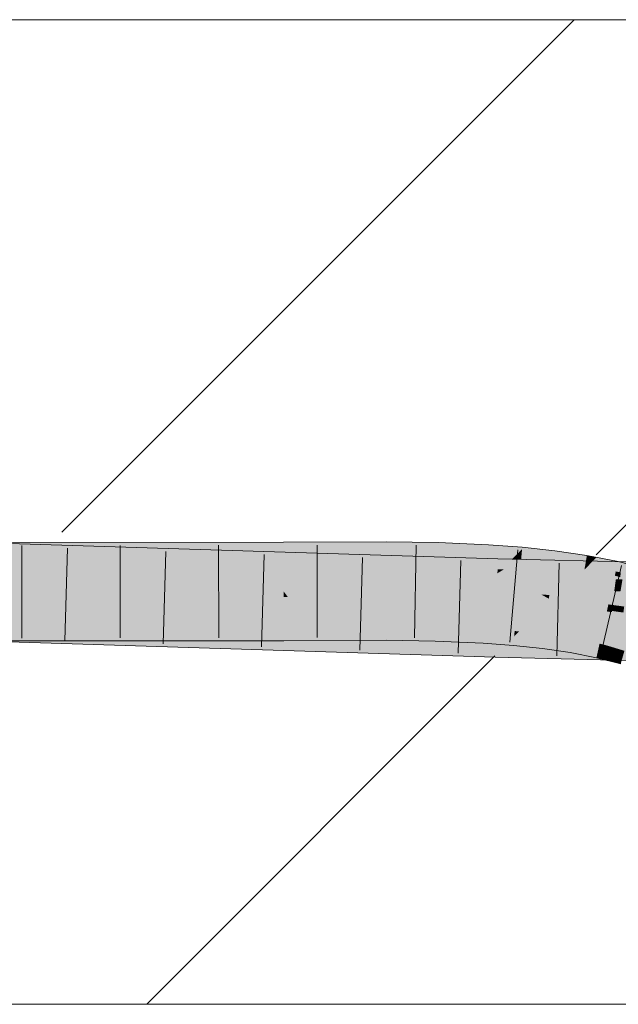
# Model space of a CAD drawing. Extents: x -620 to 300, y 62 to 1162.
# Tile 252 of 256: x 218.89 to 220.41, y 826.23 to 828.73. Entities that reach past the tile are written whole.
import ezdxf
from ezdxf.lldxf.tags import DXFTag

# ---------------------------------------------------------------- set-up
doc = ezdxf.new("R2010")
doc.units = 0
doc.layers.get('0').update_dxf_attribs({"lineweight": 13})
doc.layers.add('E_Detail_Linie_Text_Bem', color=7, linetype='Continuous', lineweight=13)
for name, color, linetype, lineweight, true_color in [('E_Detail_Wandschraffur', 7, 'Continuous', 5, 0xc0c0c0), ('E_Leerrohr 25-A06G94UQ8I', 7, 'Continuous', 9, 0xff8000), ('E_Leerrohr 25-Shading', 7, 'Continuous', 9, 0xff8000)]:
    doc.layers.add(name, color=color, linetype=linetype, lineweight=lineweight, true_color=true_color)
tags = doc.linetypes.add('fein_strichliert', pattern=[4, 1, -2, 1]).pattern_tags.tags
tags[8:9] = [DXFTag(74, 4), DXFTag(75, 0), DXFTag(340, '0'), DXFTag(46, 0.0), DXFTag(50, 0.0), DXFTag(44, 0.0), DXFTag(45, 0.0)]
tags[6:7] = [DXFTag(74, 4), DXFTag(75, 0), DXFTag(340, '0'), DXFTag(46, 0.0), DXFTag(50, 0.0), DXFTag(44, 0.0), DXFTag(45, 0.0)]
tags[4:5] = [DXFTag(74, 4), DXFTag(75, 0), DXFTag(340, '0'), DXFTag(46, 0.0), DXFTag(50, 0.0), DXFTag(44, 0.0), DXFTag(45, 0.0)]

# ---------------------------------------------------------------- blocks, each defined once
blk = doc.blocks.new('Shading-A06G94F18I', base_point=(173.296, 825.2112))
at = {"layer": 'E_Leerrohr 25-Shading', "color": 43, "true_color": 0xd7ab7f}
for points in [[(218.8721, 827.3882), (219.5603, 827.3914), (218.8723, 827.3994), (219.5603, 827.4001)], [(219.8211, 827.3934), (219.8211, 827.4013), (219.5603, 827.3914), (219.5603, 827.4001)], [(219.9525, 827.3922), (219.9527, 827.3992), (219.8211, 827.3934), (219.8211, 827.4013)], [(218.7877, 827.3713), (219.8138, 827.3587), (218.7879, 827.3878), (220.1045, 827.3576)], [(218.7879, 827.3878), (220.1045, 827.3576), (218.7881, 827.3994), (220.1046, 827.358)], [(218.8718, 827.3716), (219.5603, 827.3743), (218.8719, 827.3763), (219.5603, 827.3914)], [(218.8719, 827.3763), (219.5603, 827.3914), (218.8721, 827.3882)], [(219.821, 827.3759), (219.8211, 827.3934), (219.5603, 827.3743), (219.5603, 827.3914)], [(219.821, 827.3717), (219.821, 827.3759), (219.5603, 827.3694), (219.5603, 827.3743)], [(219.952, 827.3752), (219.9525, 827.3922), (219.821, 827.3759), (219.8211, 827.3934)], [(219.9519, 827.3695), (219.952, 827.3752), (219.821, 827.3717), (219.821, 827.3759)], [(220.0794, 827.3632), (220.08, 827.3729), (219.9519, 827.3695), (219.952, 827.3752)], [(220.08, 827.3729), (220.0808, 827.3879), (219.952, 827.3752), (219.9525, 827.3922)], [(220.0808, 827.3879), (220.0811, 827.3936), (219.9525, 827.3922), (219.9527, 827.3992)], [(220.1539, 827.3704), (220.1661, 827.3828), (220.08, 827.3729), (220.0808, 827.3879)], [(220.1661, 827.3828), (220.1665, 827.3872), (220.0808, 827.3879), (220.0811, 827.3936)], [(220.1649, 827.37), (220.1661, 827.3828), (220.1539, 827.3704)], [(220.2492, 827.3754), (220.1661, 827.3828), (220.248, 827.3658), (220.1649, 827.37)], [(220.2492, 827.3754), (220.2495, 827.3783), (220.1661, 827.3828), (220.1665, 827.3872)], [(220.3306, 827.3655), (220.2492, 827.3754), (220.3297, 827.3602), (220.248, 827.3658)], [(220.3306, 827.3655), (220.3307, 827.3663), (220.2492, 827.3754), (220.2495, 827.3783)], [(218.6773, 827.368), (218.6772, 827.3661), (220.1038, 827.3313), (220.1035, 827.3214)], [(218.6774, 827.3701), (218.6773, 827.368), (218.9023, 827.3622)], [(218.9023, 827.3622), (219.8138, 827.3587), (218.6774, 827.3701), (218.6774, 827.3726)], [(218.7795, 827.3663), (219.5603, 827.3694), (218.7796, 827.3713), (219.5603, 827.3743)], [(219.5603, 827.3666), (218.7795, 827.3652), (219.5603, 827.3635), (218.7795, 827.3627)], [(219.5603, 827.3694), (218.8718, 827.3666), (219.5603, 827.3666), (218.8717, 827.3654)], [(220.1038, 827.3313), (220.1045, 827.3552), (218.9023, 827.3622), (219.8138, 827.3587)], [(219.5603, 827.3694), (219.5603, 827.3666), (219.821, 827.3717), (219.821, 827.368)], [(219.5603, 827.3666), (219.5603, 827.3635), (219.821, 827.368), (219.821, 827.3647)], [(220.1045, 827.3552), (220.1045, 827.3576), (219.8138, 827.3587)], [(219.821, 827.3717), (219.821, 827.368), (219.9519, 827.3695), (219.9518, 827.3663)], [(219.821, 827.368), (219.821, 827.3647), (219.9518, 827.3663), (219.9516, 827.3625)], [(219.9518, 827.3663), (219.9516, 827.3625), (220.0793, 827.3617), (220.0791, 827.3571)], [(219.9519, 827.3695), (219.9518, 827.3663), (220.0794, 827.3632), (220.0793, 827.3617)], [(220.0793, 827.3617), (220.0791, 827.3571), (220.1637, 827.3564), (220.1632, 827.3507)], [(220.0794, 827.3632), (220.0793, 827.3617), (220.1414, 827.3578)], [(220.1414, 827.3578), (220.1539, 827.3704), (220.0794, 827.3632), (220.08, 827.3729)], [(220.1045, 827.3552), (220.1038, 827.3313), (220.1595, 827.3547), (220.1196, 827.331)], [(220.1628, 827.3566), (220.1046, 827.358), (220.1045, 827.3576)], [(220.1628, 827.3566), (220.1045, 827.3576), (220.1595, 827.3547), (220.1045, 827.3552)], [(220.1196, 827.331), (220.2893, 827.3536), (220.1595, 827.3547)], [(220.4105, 827.3506), (220.2893, 827.3536), (220.4076, 827.3297), (220.1196, 827.331)], [(220.1637, 827.3564), (220.1649, 827.37), (220.1414, 827.3578), (220.1539, 827.3704)], [(220.2893, 827.3536), (220.1628, 827.3566), (220.1595, 827.3547)], [(220.1637, 827.3564), (220.1632, 827.3507), (220.2458, 827.3489), (220.2449, 827.342)], [(220.1649, 827.37), (220.1637, 827.3564), (220.248, 827.3658), (220.2458, 827.3489)], [(220.248, 827.3658), (220.2458, 827.3489), (220.3297, 827.3602), (220.326, 827.3389)], [(220.3297, 827.3602), (220.326, 827.3389), (220.3513, 827.3581), (220.332, 827.338)], [(220.3546, 827.3616), (220.3306, 827.3655), (220.3513, 827.3581), (220.3297, 827.3602)], [(220.3546, 827.3616), (220.3307, 827.3663), (220.3306, 827.3655)], [(220.4098, 827.3508), (220.3922, 827.3543), (220.332, 827.338), (220.3513, 827.3581)], [(220.4098, 827.3508), (220.332, 827.338), (220.4042, 827.326)], [(220.3922, 827.3543), (220.3546, 827.3616), (220.3513, 827.3581)], [(220.4042, 827.326), (220.4372, 827.3189), (220.4098, 827.3508), (220.4406, 827.343)], [(220.5432, 827.3475), (220.4105, 827.3506), (220.5373, 827.329), (220.4076, 827.3297)], [(220.1038, 827.3313), (220.1035, 827.3214), (220.1196, 827.331)], [(220.5259, 827.3168), (220.6151, 827.3214), (220.1035, 827.3214), (220.1196, 827.331)], [(220.4076, 827.3297), (220.1196, 827.331), (220.4071, 827.3254)], [(220.2458, 827.3489), (220.2449, 827.342), (220.326, 827.3389), (220.3246, 827.3303)], [(220.326, 827.3389), (220.3246, 827.3303), (220.332, 827.338)], [(220.332, 827.338), (220.3246, 827.3303), (220.4042, 827.326), (220.4017, 827.3151)], [(220.4171, 827.3232), (220.4042, 827.326), (220.4154, 827.3116), (220.4017, 827.3151)], [(220.5353, 827.3229), (220.5373, 827.329), (220.4071, 827.3254), (220.4076, 827.3297)], [(220.5259, 827.3168), (220.1035, 827.3214), (220.4055, 827.3141)], [(220.4514, 827.313), (220.5259, 827.3168), (220.4055, 827.3141)], [(218.671, 827.1746), (220.0981, 827.1246), (218.6713, 827.185), (220.0984, 827.1384)], [(218.6713, 827.185), (220.0984, 827.1384), (218.6714, 827.1889), (220.0986, 827.1443)], [(218.7848, 827.1854), (220.0986, 827.1443), (218.7848, 827.1859), (220.0986, 827.1447)], [(218.8687, 827.171), (219.5606, 827.1738), (218.8688, 827.1818), (219.5605, 827.1863)], [(218.8689, 827.186), (218.8688, 827.1818), (219.5605, 827.1867), (219.5605, 827.1863)], [(219.5606, 827.1738), (219.6265, 827.1743), (219.5605, 827.1867), (219.6267, 827.187)], [(219.6263, 827.1504), (219.8205, 827.1513), (219.6265, 827.1743), (219.8206, 827.176)], [(219.6265, 827.1743), (219.8206, 827.176), (219.6267, 827.187), (219.8206, 827.1879)], [(219.8205, 827.1513), (219.9453, 827.1493), (219.8206, 827.176), (219.946, 827.1739)], [(219.8206, 827.176), (219.946, 827.1739), (219.8206, 827.1879), (219.9464, 827.1854)], [(219.9464, 827.1854), (219.9464, 827.1859), (219.8206, 827.1879)], [(219.946, 827.1739), (220.0685, 827.1678), (219.9464, 827.1854), (220.0691, 827.1788)], [(219.9464, 827.1854), (220.0691, 827.1788), (219.9464, 827.1859), (220.0692, 827.1799)], [(220.0692, 827.1799), (220.0692, 827.1805), (219.9464, 827.1859)], [(220.0685, 827.1678), (220.1459, 827.161), (220.0691, 827.1788), (220.1469, 827.1716)], [(220.0691, 827.1788), (220.1469, 827.1716), (220.0692, 827.1799), (220.147, 827.173)], [(220.147, 827.173), (220.1472, 827.1747), (220.0692, 827.1799), (220.0692, 827.1805)], [(218.6703, 827.1529), (220.0976, 827.1081), (218.671, 827.1746), (220.0981, 827.1246)], [(218.8683, 827.1494), (219.5606, 827.1501), (218.8687, 827.171), (219.5606, 827.1738)], [(219.5606, 827.1738), (219.5606, 827.1501), (219.6265, 827.1743), (219.6263, 827.1504)], [(219.9453, 827.1493), (220.0672, 827.144), (219.946, 827.1739), (220.0685, 827.1678)], [(220.0672, 827.144), (220.1439, 827.1382), (220.0685, 827.1678), (220.1459, 827.161)], [(220.1439, 827.1382), (220.2181, 827.1302), (220.1459, 827.161), (220.2208, 827.1516)], [(220.1459, 827.161), (220.1582, 827.1735), (220.1472, 827.1747)], [(220.1553, 827.1705), (220.1459, 827.161), (220.2221, 827.1618), (220.2208, 827.1516)], [(220.1582, 827.1735), (220.1553, 827.1705), (220.2226, 827.1655), (220.2221, 827.1618)], [(220.2226, 827.1655), (220.2227, 827.1666), (220.1582, 827.1735)], [(220.2181, 827.1302), (220.2886, 827.1199), (220.2208, 827.1516), (220.2919, 827.1391)], [(220.2221, 827.1618), (220.2208, 827.1516), (220.2936, 827.149), (220.2919, 827.1391)], [(220.2226, 827.1655), (220.2221, 827.1618), (220.2943, 827.1531), (220.2936, 827.149)], [(220.2226, 827.1655), (220.2943, 827.1531), (220.2227, 827.1666), (220.2947, 827.1554)], [(220.2947, 827.1554), (220.2948, 827.156), (220.2227, 827.1666)], [(220.2943, 827.1531), (220.2936, 827.149), (220.3618, 827.1375), (220.3608, 827.1331)], [(220.2943, 827.1531), (220.3618, 827.1375), (220.2947, 827.1554), (220.3626, 827.1409)], [(220.2947, 827.1554), (220.3626, 827.1409), (220.2948, 827.156), (220.3629, 827.142)], [(220.3629, 827.142), (220.363, 827.1426), (220.2948, 827.156)], [(220.3511, 827.1324), (220.0984, 827.1384), (220.3506, 827.118), (220.0981, 827.1246)], [(220.3512, 827.1387), (220.0986, 827.1447), (220.3511, 827.1324), (220.0984, 827.1384)], [(220.2886, 827.1199), (220.355, 827.1069), (220.2919, 827.1391), (220.3587, 827.1235)], [(220.2936, 827.149), (220.2919, 827.1391), (220.3608, 827.1331), (220.3587, 827.1235)], [(220.7948, 827.1064), (220.8003, 827.1218), (220.3506, 827.118), (220.3511, 827.1324)], [(220.7672, 827.1226), (220.7819, 827.1283), (220.3511, 827.1324), (220.3512, 827.1387)], [(220.3618, 827.1375), (220.3587, 827.1235), (220.3818, 827.1314), (220.3798, 827.117)], [(220.3626, 827.1409), (220.3618, 827.1375), (220.3741, 827.1376)], [(220.3818, 827.1314), (220.3823, 827.1353), (220.3618, 827.1375), (220.3741, 827.1376)], [(220.363, 827.1426), (220.3626, 827.1409), (220.3827, 827.1376), (220.3741, 827.1376)], [(220.3823, 827.1353), (220.3827, 827.1376), (220.3741, 827.1376)], [(220.3818, 827.1314), (220.3798, 827.117), (220.4096, 827.1229), (220.4076, 827.1085)], [(220.4105, 827.1292), (220.3827, 827.1376), (220.4096, 827.1229), (220.3818, 827.1314)], [(220.3827, 827.1376), (220.4262, 827.1245), (220.4107, 827.1305), (220.4266, 827.1257)], [(220.4262, 827.1245), (220.4105, 827.1292), (220.4245, 827.1185), (220.4096, 827.1229)], [(220.3506, 827.118), (220.0981, 827.1246), (220.3502, 827.1021), (220.0976, 827.1081)], [(220.3502, 827.1021), (220.8683, 827.0896), (220.3506, 827.118), (220.8349, 827.1053)], [(220.3587, 827.1235), (220.355, 827.1069), (220.3798, 827.117), (220.3776, 827.1012)], [(220.3798, 827.117), (220.3776, 827.1012), (220.4076, 827.1085), (220.4056, 827.0941)], [(220.4056, 827.0941), (220.4166, 827.0912), (220.4076, 827.1085), (220.4204, 827.1046)], [(220.4076, 827.1085), (220.4204, 827.1046), (220.4096, 827.1229), (220.4245, 827.1185)]]:
    blk.add_solid(points, dxfattribs=at)
at = {"layer": 'E_Leerrohr 25-Shading', "color": 31, "true_color": 0xfabd7f}
for points in [[(220.1034, 827.317), (220.1035, 827.3214), (218.6772, 827.3661)], [(218.7795, 827.3627), (219.5603, 827.3306), (218.7875, 827.3627), (219.5603, 827.3333)], [(218.7868, 827.3112), (220.1024, 827.2815), (218.7875, 827.3624), (220.1034, 827.317)], [(219.5603, 827.3333), (219.5603, 827.3635), (218.7875, 827.3627)], [(218.8709, 827.3107), (219.5604, 827.3063), (218.8716, 827.3589), (219.5603, 827.3306)], [(219.8209, 827.3232), (219.821, 827.3647), (219.5603, 827.3333), (219.5603, 827.3635)], [(219.9503, 827.3187), (219.9516, 827.3625), (219.8209, 827.3232), (219.821, 827.3647)], [(220.0767, 827.3151), (220.0791, 827.3571), (219.9503, 827.3187), (219.9516, 827.3625)], [(220.1598, 827.3132), (220.1632, 827.3507), (220.0767, 827.3151), (220.0791, 827.3571)], [(220.2411, 827.3119), (220.2449, 827.342), (220.1598, 827.3132), (220.1632, 827.3507)], [(219.5603, 827.3306), (219.8209, 827.3196), (219.5603, 827.3333), (219.8209, 827.3232)], [(219.5604, 827.3063), (219.8209, 827.3051), (219.5603, 827.3306), (219.8209, 827.3196)], [(220.3217, 827.3132), (220.3246, 827.3303), (220.2413, 827.3131), (220.2449, 827.342)], [(220.4009, 827.3115), (220.4017, 827.3151), (220.3213, 827.3113), (220.3246, 827.3303)], [(218.6755, 827.3137), (218.6747, 827.2887), (220.1024, 827.2815), (220.1015, 827.2482)], [(219.5604, 827.3063), (218.8709, 827.3107), (219.5604, 827.2761), (218.8705, 827.2845)], [(219.5604, 827.2751), (219.8208, 827.2763), (219.5604, 827.3063), (219.8209, 827.3051)], [(219.8209, 827.3051), (219.8208, 827.2763), (219.9499, 827.3032), (219.9491, 827.2756)], [(219.8209, 827.3196), (219.9502, 827.3148), (219.8209, 827.3232), (219.9503, 827.3187)], [(219.8209, 827.3051), (219.9499, 827.3032), (219.8209, 827.3196), (219.9502, 827.3148)], [(219.9499, 827.3032), (219.9491, 827.2756), (220.0759, 827.2996), (220.0744, 827.2731)], [(219.9499, 827.3032), (220.0759, 827.2996), (219.9502, 827.3148), (220.0765, 827.3107)], [(219.9502, 827.3148), (220.0765, 827.3107), (219.9503, 827.3187), (220.0767, 827.3151)], [(220.0759, 827.2996), (220.1582, 827.2959), (220.0765, 827.3107), (220.1593, 827.3087)], [(220.0765, 827.3107), (220.1593, 827.3087), (220.0767, 827.3151), (220.1598, 827.3132)], [(220.4044, 827.3062), (220.1034, 827.317), (220.4003, 827.2759), (220.1024, 827.2815)], [(220.4045, 827.3062), (220.4052, 827.3115), (220.1034, 827.317), (220.1035, 827.3214)], [(220.4052, 827.3115), (220.4055, 827.3141), (220.1035, 827.3214)], [(220.1582, 827.2959), (220.2385, 827.291), (220.1593, 827.3087), (220.2405, 827.3071)], [(220.1593, 827.3087), (220.2405, 827.3071), (220.1598, 827.3132), (220.2411, 827.3119)], [(220.2385, 827.291), (220.3168, 827.2848), (220.2405, 827.3071), (220.3205, 827.3063)], [(220.2405, 827.3071), (220.3205, 827.3063), (220.2411, 827.3119), (220.3213, 827.3113)], [(220.2411, 827.3119), (220.3213, 827.3113), (220.2413, 827.3131), (220.3217, 827.3132)], [(220.3168, 827.2848), (220.3931, 827.2769), (220.3205, 827.3063), (220.3997, 827.3062)], [(220.3205, 827.3063), (220.3997, 827.3062), (220.3213, 827.3113), (220.4009, 827.3115)], [(220.3931, 827.2769), (220.4354, 827.3065), (220.3997, 827.3062)], [(220.3931, 827.2769), (220.4677, 827.267), (220.4354, 827.3065), (220.4761, 827.2961)], [(220.4354, 827.3065), (220.4017, 827.3151), (220.3997, 827.3062)], [(220.4161, 827.2756), (220.4212, 827.3056), (220.4003, 827.2759), (220.4044, 827.3062)], [(220.4496, 827.3046), (220.4514, 827.313), (220.4045, 827.3062), (220.4055, 827.3141)], [(220.0986, 827.1447), (220.1011, 827.2331), (218.6715, 827.1895), (218.6743, 827.2778)], [(220.1015, 827.2482), (218.6747, 827.2887), (220.1011, 827.2341), (218.6744, 827.2792)], [(218.8703, 827.2744), (219.5604, 827.2761), (218.8705, 827.2845)], [(219.5604, 827.2761), (218.8703, 827.2744), (219.5604, 827.2751)], [(218.8703, 827.2744), (219.5604, 827.2637), (219.5604, 827.2751)], [(219.5604, 827.2751), (219.8208, 827.2734), (219.6278, 827.2754)], [(219.8208, 827.2734), (219.5604, 827.2751), (219.8208, 827.2602), (219.5691, 827.2636)], [(219.5691, 827.2636), (219.5604, 827.2751), (219.5604, 827.2637)], [(219.8208, 827.2734), (219.8208, 827.2763), (219.6278, 827.2754)], [(219.8208, 827.2763), (219.949, 827.2742), (219.9491, 827.2756)], [(219.9489, 827.2708), (219.949, 827.2742), (219.8208, 827.2734), (219.8208, 827.2763)], [(219.9491, 827.2756), (219.949, 827.2742), (220.0744, 827.2731), (220.0742, 827.2688)], [(220.0742, 827.2688), (220.1552, 827.2627), (220.0759, 827.2996), (220.1582, 827.2959)], [(220.4786, 827.2744), (220.1024, 827.2815), (220.4694, 827.2391), (220.1015, 827.2482)], [(220.2142, 827.2673), (220.1582, 827.2959), (220.1559, 827.2703)], [(220.2385, 827.291), (220.1582, 827.2959), (220.2353, 827.2662), (220.2142, 827.2673)], [(220.3168, 827.2848), (220.2385, 827.291), (220.3127, 827.2607), (220.2353, 827.2662)], [(220.3168, 827.2848), (220.3109, 827.2505), (220.3931, 827.2769), (220.3854, 827.2424)], [(220.4306, 827.2719), (220.3931, 827.2769), (220.4256, 827.2368), (220.3854, 827.2424)], [(220.1011, 827.2331), (220.1011, 827.2341), (218.7862, 827.2744), (218.8702, 827.2731)], [(218.8703, 827.2728), (218.8689, 827.186), (219.5604, 827.2614), (219.5605, 827.1867)], [(219.5604, 827.2637), (218.8703, 827.2744), (219.5604, 827.2614), (218.8703, 827.2728)], [(219.5604, 827.2637), (219.5604, 827.2614), (219.5691, 827.2636), (219.5708, 827.2613)], [(219.5604, 827.2614), (219.5605, 827.1891), (219.5708, 827.2613), (219.6267, 827.187)], [(219.8208, 827.2602), (219.5691, 827.2636), (219.8208, 827.2576), (219.5708, 827.2613)], [(219.5708, 827.2613), (219.6267, 827.187), (219.8208, 827.2576), (219.8206, 827.1879)], [(219.8208, 827.2576), (219.8206, 827.1879), (219.9484, 827.2545), (219.9464, 827.1859)], [(219.8208, 827.2734), (219.8208, 827.2602), (219.9489, 827.2708), (219.9485, 827.2571)], [(219.9485, 827.2571), (219.8208, 827.2602), (219.9484, 827.2545), (219.8208, 827.2576)], [(219.9484, 827.2545), (219.9464, 827.1859), (220.0731, 827.2496), (220.0692, 827.1805)], [(220.0732, 827.2524), (219.9485, 827.2571), (220.0731, 827.2496), (219.9484, 827.2545)], [(219.9489, 827.2708), (219.9485, 827.2571), (220.074, 827.2664), (220.0732, 827.2524)], [(220.074, 827.2664), (220.0742, 827.2688), (219.9489, 827.2708), (219.949, 827.2742)], [(220.1539, 827.2481), (220.0732, 827.2524), (220.1536, 827.2452), (220.0731, 827.2496)], [(220.074, 827.2664), (220.0732, 827.2524), (220.1552, 827.2623), (220.1539, 827.2481)], [(220.1552, 827.2623), (220.1552, 827.2627), (220.074, 827.2664), (220.0742, 827.2688)], [(220.2323, 827.2426), (220.2338, 827.2543), (220.1539, 827.2481), (220.1552, 827.2627)], [(220.1552, 827.2627), (220.2342, 827.2571), (220.1555, 827.2668), (220.2234, 827.2626)], [(220.2342, 827.2571), (220.1552, 827.2627), (220.1639, 827.2618)], [(220.2234, 827.2626), (220.2142, 827.2673), (220.1555, 827.2668), (220.1559, 827.2703)], [(220.1639, 827.2618), (220.2338, 827.2543), (220.2342, 827.2571)], [(220.2142, 827.2673), (220.2342, 827.2571), (220.2353, 827.2662)], [(220.3084, 827.2358), (220.3097, 827.2431), (220.2323, 827.2426), (220.2338, 827.2543)], [(220.3109, 827.2505), (220.2342, 827.2571), (220.3099, 827.2446), (220.2338, 827.2543)], [(220.2338, 827.2543), (220.3097, 827.2431), (220.3099, 827.2446)], [(220.2353, 827.2662), (220.2342, 827.2571), (220.3127, 827.2607), (220.3109, 827.2505)], [(220.3109, 827.2505), (220.3097, 827.2431), (220.3854, 827.2424), (220.3824, 827.2289)], [(220.0731, 827.2496), (220.0692, 827.1805), (220.1536, 827.2452), (220.1472, 827.1747)], [(220.5452, 827.2224), (220.1011, 827.2331), (220.7819, 827.1283), (220.0986, 827.1447)], [(220.4359, 827.2399), (220.1015, 827.2482), (220.4328, 827.2251), (220.1011, 827.2331)], [(220.1536, 827.2452), (220.1472, 827.1747), (220.232, 827.2397), (220.2227, 827.1666)], [(220.1539, 827.2481), (220.1536, 827.2452), (220.2323, 827.2426), (220.232, 827.2397)], [(220.3079, 827.2328), (220.232, 827.2397), (220.2956, 827.1607), (220.2245, 827.1804)], [(220.2323, 827.2426), (220.232, 827.2397), (220.3084, 827.2358), (220.3079, 827.2328)], [(220.3814, 827.2245), (220.3079, 827.2328), (220.363, 827.1426), (220.2956, 827.1607)], [(220.3084, 827.2358), (220.3079, 827.2328), (220.382, 827.2275), (220.3814, 827.2245)], [(220.382, 827.2275), (220.3824, 827.2289), (220.3084, 827.2358), (220.3097, 827.2431)], [(220.395, 827.2257), (220.382, 827.2275), (220.3945, 827.2226), (220.3814, 827.2245)], [(220.3824, 827.2289), (220.382, 827.2275), (220.395, 827.2257)], [(220.395, 827.2257), (220.3971, 827.2407), (220.3824, 827.2289), (220.3854, 827.2424)], [(220.395, 827.2257), (220.3827, 827.1376), (220.423, 827.2185), (220.4107, 827.1305)], [(220.3971, 827.2407), (220.395, 827.2257), (220.4256, 827.2368), (220.4245, 827.2288)], [(220.4245, 827.2288), (220.395, 827.2257), (220.4235, 827.2216)], [(220.4532, 827.2174), (220.395, 827.2257), (220.4524, 827.2144), (220.423, 827.2185)], [(220.3814, 827.2245), (220.363, 827.1426), (220.3945, 827.2226), (220.3827, 827.1376)], [(219.5605, 827.1867), (219.6267, 827.187), (219.5605, 827.1891)], [(220.2245, 827.1804), (220.2227, 827.1666), (220.2956, 827.1607), (220.2948, 827.156)], [(220.2956, 827.1607), (220.2948, 827.156), (220.363, 827.1426)]]:
    blk.add_solid(points, dxfattribs=at)
blk = doc.blocks.new('Referenz-A06G94UW8I')
at = {"layer": 'E_Detail_Linie_Text_Bem', "linetype": 'Continuous', "ltscale": 0.13}
for p, q in [((191.4314, 828.7269), (251.4095, 828.7269)), ((251.4095, 826.2269), (203.4314, 826.2269))]:
    blk.add_line(p, q, dxfattribs=at)
at = {"layer": 'E_Detail_Wandschraffur', "linetype": 'fein_strichliert', "ltscale": 0.13}
blk.add_line((218.9971, 827.4257), (220.2984, 828.7269), dxfattribs=at)
at = {"layer": 'E_Detail_Wandschraffur', "linetype": 'ByBlock', "ltscale": 0.13}
for p, q in [((220.3541, 827.3685), (221.7126, 828.7269)), ((219.2126, 826.2269), (220.097, 827.1113))]:
    blk.add_line(p, q, dxfattribs=at)
at = {"layer": 'E_Leerrohr 25-A06G94UQ8I', "linetype": 'Continuous', "ltscale": 0.13}
for p, q in [((219.5602, 827.4001), (217.649, 827.3982)), ((220.1045, 827.358), (218.6784, 827.4028)), ((219.8211, 827.4013), (219.5602, 827.4001)), ((219.9527, 827.3992), (219.8211, 827.4013)), ((218.8953, 827.3919), (218.895, 827.1569)), ((219.0114, 827.3848), (219.004, 827.1499)), ((219.1452, 827.3922), (219.1451, 827.1572)), ((219.2612, 827.377), (219.254, 827.1421)), ((219.3951, 827.3924), (219.3952, 827.1574)), ((219.6451, 827.393), (219.6452, 827.158)), ((219.8973, 827.3926), (219.893, 827.1576)), ((220.0811, 827.3936), (219.9527, 827.3992)), ((220.1665, 827.3872), (220.0811, 827.3936)), ((220.1549, 827.3806), (220.1347, 827.1464)), ((220.2495, 827.3783), (220.1665, 827.3872)), ((220.3307, 827.3663), (220.2495, 827.3783)), ((219.5109, 827.3691), (219.5039, 827.1342)), ((219.7607, 827.3613), (219.7539, 827.1264)), ((220.0105, 827.3535), (220.0039, 827.1186)), ((221.4934, 827.3246), (220.1045, 827.358)), ((220.4098, 827.3509), (220.3307, 827.3663)), ((220.4864, 827.3313), (220.4098, 827.3509)), ((220.2602, 827.3468), (220.254, 827.1119)), ((220.4186, 827.3409), (220.3651, 827.1121)), ((219.5606, 827.1501), (217.6475, 827.1482)), ((220.0976, 827.1081), (218.6703, 827.1529)), ((219.8205, 827.1513), (219.5606, 827.1501)), ((219.9453, 827.1493), (219.8205, 827.1513)), ((220.0672, 827.144), (219.9453, 827.1493)), ((220.1439, 827.1382), (220.0672, 827.144)), ((220.2181, 827.1303), (220.1439, 827.1382)), ((220.2886, 827.1199), (220.2181, 827.1303)), ((221.4891, 827.0747), (220.0976, 827.1081)), ((220.355, 827.1069), (220.2886, 827.1199)), ((220.4166, 827.0912), (220.355, 827.1069))]:
    blk.add_line(p, q, dxfattribs=at)

msp = doc.modelspace()

# ---------------------------------------------------------------- block references
at = {"color": 8, "lineweight": 25, "ltscale": 0.25, "true_color": 0x808080}
msp.add_blockref('Referenz-A06G94UW8I', (0, 0), dxfattribs=at)
msp.add_blockref('Shading-A06G94F18I', (173.296, 825.2112))

doc.saveas('drawing.dxf')
